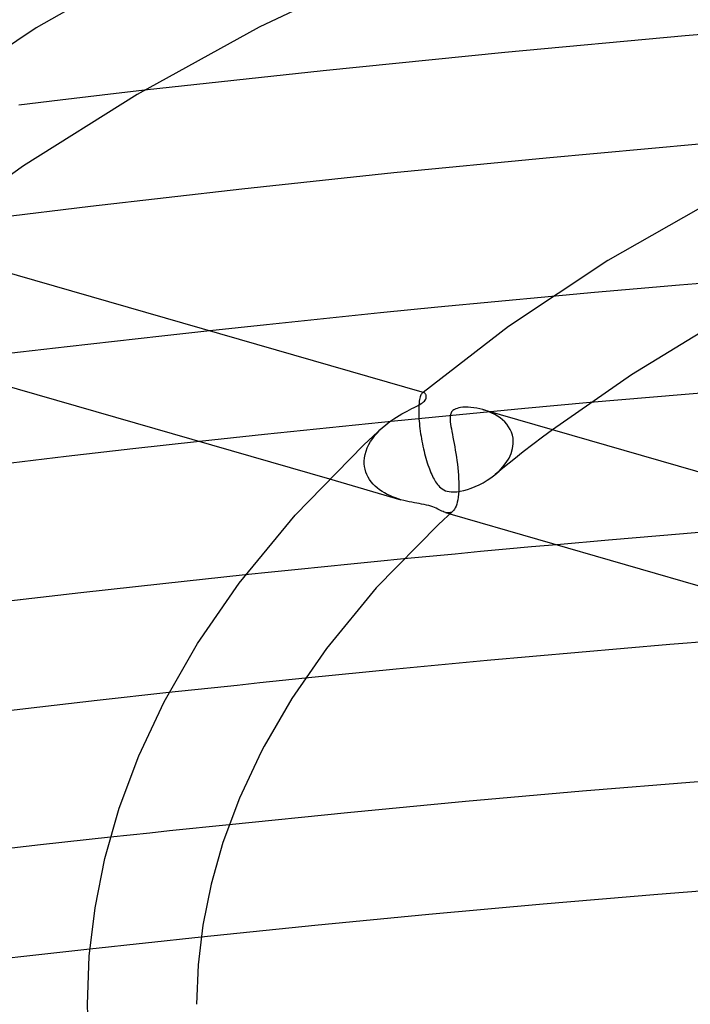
# Model space of a CAD drawing. Header units: millimetres. Extents: x -470 to 470, y -236 to 403.
# Tile 54 of 107: x -85 to -61, y 267 to 303. Entities that reach past the tile are written whole.
import ezdxf

# ---------------------------------------------------------------- set-up
doc = ezdxf.new("R2010")
doc.units = ezdxf.units.MM
doc.layers.add('HIDDEN', color=7, linetype='Continuous')
doc.layers.add('THICK', color=7, linetype='Continuous')

msp = doc.modelspace()

# ---------------------------------------------------------------- linework, layer by layer
at = {"layer": 'HIDDEN'}
for p, q in [((-82.461, 300.019), (-83.995, 299.839)), ((-80.912, 300.198), (-82.461, 300.019)), ((-83.995, 299.839), (-85.513, 299.657)), ((-59.761, 293.19), (-61.303, 293.062)), ((-64.415, 292.792), (-65.982, 292.651)), ((-62.854, 292.929), (-64.415, 292.792)), ((-61.303, 293.062), (-62.854, 292.929)), ((-78.512, 291.395), (-80.267, 291.203)), ((-82.009, 291.008), (-83.738, 290.81)), ((-80.267, 291.203), (-82.009, 291.008)), ((-85.449, 290.61), (-87.142, 290.409)), ((-83.738, 290.81), (-85.449, 290.61)), ((-70.721, 289.122), (-70.732, 289.114)), ((-70.727, 289.118), (-70.732, 289.114)), ((-70.721, 289.123), (-70.727, 289.118)), ((-70.71, 289.128), (-70.721, 289.122)), ((-70.716, 289.127), (-70.721, 289.123)), ((-70.711, 289.131), (-70.716, 289.127)), ((-70.705, 289.136), (-70.711, 289.131)), ((-70.698, 289.131), (-70.71, 289.128)), ((-70.7, 289.14), (-70.705, 289.136)), ((-70.687, 289.133), (-70.698, 289.131)), ((-70.676, 289.133), (-70.687, 289.133)), ((-70.665, 289.13), (-70.676, 289.133)), ((-70.841, 288.818), (-70.849, 288.754)), ((-70.832, 288.876), (-70.841, 288.818)), ((-70.821, 288.927), (-70.832, 288.876)), ((-70.808, 288.973), (-70.821, 288.927)), ((-70.795, 289.013), (-70.808, 288.973)), ((-70.78, 289.047), (-70.795, 289.013)), ((-70.765, 289.075), (-70.78, 289.047)), ((-70.749, 289.097), (-70.765, 289.075)), ((-70.732, 289.114), (-70.749, 289.097)), ((-64.583, 288.763), (-66.975, 288.546)), ((-70.86, 288.607), (-70.862, 288.525)), ((-70.862, 288.525), (-70.862, 288.438)), ((-70.862, 288.438), (-70.861, 288.345)), ((-70.855, 288.684), (-70.86, 288.607)), ((-70.849, 288.754), (-70.855, 288.684)), ((-66.975, 288.546), (-69.364, 288.321)), ((-68.397, 288.472), (-68.51, 288.508)), ((-68.286, 288.431), (-68.397, 288.472)), ((-68.178, 288.383), (-68.286, 288.431)), ((-71.75, 288.088), (-74.134, 287.847)), ((-69.364, 288.321), (-71.75, 288.088)), ((-70.861, 288.345), (-70.86, 288.331)), ((-70.86, 288.331), (-70.86, 288.316)), ((-70.86, 288.316), (-70.859, 288.302)), ((-70.859, 288.302), (-70.858, 288.288)), ((-70.858, 288.288), (-70.858, 288.273)), ((-70.858, 288.273), (-70.857, 288.259)), ((-70.857, 288.259), (-70.852, 288.173)), ((-70.852, 288.173), (-70.846, 288.086)), ((-70.846, 288.086), (-70.838, 287.996)), ((-68.075, 288.33), (-68.178, 288.383)), ((-67.975, 288.27), (-68.075, 288.33)), ((-67.881, 288.205), (-67.975, 288.27)), ((-67.792, 288.133), (-67.881, 288.205)), ((-67.71, 288.055), (-67.792, 288.133)), ((-67.635, 287.97), (-67.71, 288.055)), ((-74.134, 287.847), (-76.514, 287.598)), ((-72.377, 287.664), (-72.283, 287.762)), ((-72.283, 287.762), (-72.184, 287.856)), ((-70.838, 287.996), (-70.828, 287.905)), ((-70.828, 287.905), (-70.817, 287.812)), ((-70.817, 287.812), (-70.805, 287.72)), ((-70.805, 287.72), (-70.791, 287.627)), ((-67.568, 287.88), (-67.635, 287.97)), ((-67.511, 287.783), (-67.568, 287.88)), ((-67.464, 287.68), (-67.511, 287.783)), ((-67.429, 287.573), (-67.464, 287.68)), ((-65.965, 287.773), (-66.325, 287.504)), ((-76.514, 287.598), (-78.89, 287.341)), ((-72.688, 287.227), (-72.622, 287.342)), ((-72.622, 287.342), (-72.548, 287.453)), ((-72.548, 287.453), (-72.466, 287.561)), ((-72.466, 287.561), (-72.377, 287.664)), ((-70.791, 287.627), (-70.777, 287.533)), ((-70.777, 287.533), (-70.761, 287.441)), ((-70.761, 287.441), (-70.743, 287.348)), ((-70.743, 287.348), (-70.725, 287.256)), ((-67.406, 287.461), (-67.429, 287.573)), ((-67.395, 287.344), (-67.406, 287.461)), ((-67.395, 287.33), (-67.395, 287.344)), ((-67.395, 287.316), (-67.395, 287.33)), ((-67.395, 287.302), (-67.395, 287.316)), ((-66.325, 287.504), (-66.681, 287.233)), ((-72.825, 286.864), (-72.791, 286.988)), ((-72.791, 286.988), (-72.745, 287.109)), ((-72.745, 287.109), (-72.688, 287.227)), ((-70.725, 287.256), (-70.706, 287.164)), ((-70.706, 287.164), (-70.686, 287.074)), ((-70.686, 287.074), (-70.665, 286.985)), ((-70.665, 286.985), (-70.643, 286.897)), ((-67.472, 286.906), (-67.42, 287.083)), ((-67.42, 287.083), (-67.396, 287.26)), ((-67.396, 287.274), (-67.395, 287.288)), ((-67.396, 287.26), (-67.396, 287.274)), ((-67.395, 287.288), (-67.395, 287.302)), ((-67.032, 286.961), (-67.379, 286.687)), ((-66.681, 287.233), (-67.032, 286.961)), ((-72.858, 286.615), (-72.848, 286.739)), ((-72.858, 286.6), (-72.858, 286.615)), ((-72.858, 286.585), (-72.858, 286.6)), ((-72.848, 286.739), (-72.825, 286.864)), ((-70.643, 286.897), (-70.62, 286.811)), ((-70.62, 286.811), (-70.596, 286.726)), ((-70.596, 286.726), (-70.572, 286.643)), ((-70.572, 286.643), (-70.547, 286.562)), ((-67.379, 286.687), (-67.72, 286.412)), ((-67.653, 286.567), (-67.551, 286.734)), ((-67.551, 286.734), (-67.472, 286.906)), ((-72.858, 286.571), (-72.858, 286.585)), ((-72.858, 286.556), (-72.858, 286.571)), ((-72.858, 286.541), (-72.858, 286.556)), ((-72.857, 286.527), (-72.858, 286.541)), ((-72.847, 286.423), (-72.857, 286.527)), ((-72.828, 286.322), (-72.847, 286.423)), ((-72.799, 286.223), (-72.828, 286.322)), ((-70.547, 286.562), (-70.521, 286.483)), ((-70.521, 286.483), (-70.495, 286.407)), ((-70.495, 286.407), (-70.468, 286.334)), ((-70.468, 286.334), (-70.441, 286.263)), ((-70.441, 286.263), (-70.413, 286.196)), ((-68.074, 286.121), (-67.918, 286.26)), ((-67.72, 286.412), (-68.057, 286.136)), ((-67.918, 286.26), (-67.777, 286.408)), ((-67.777, 286.408), (-67.653, 286.567)), ((-74.134, 285.968), (-71.512, 285.211)), ((-72.762, 286.128), (-72.799, 286.223)), ((-72.716, 286.036), (-72.762, 286.128)), ((-72.663, 285.948), (-72.716, 286.036)), ((-72.601, 285.864), (-72.663, 285.948)), ((-70.413, 286.196), (-70.386, 286.132)), ((-70.386, 286.132), (-70.357, 286.071)), ((-70.357, 286.071), (-70.329, 286.013)), ((-70.329, 286.013), (-70.299, 285.959)), ((-70.299, 285.959), (-70.27, 285.907)), ((-70.27, 285.907), (-70.24, 285.859)), ((-68.503, 285.833), (-68.357, 285.919)), ((-68.357, 285.919), (-68.214, 286.015)), ((-68.214, 286.015), (-68.074, 286.121)), ((-72.534, 285.784), (-72.601, 285.864)), ((-72.459, 285.71), (-72.534, 285.784)), ((-72.379, 285.639), (-72.459, 285.71)), ((-72.294, 285.573), (-72.379, 285.639)), ((-72.204, 285.512), (-72.294, 285.573)), ((-70.24, 285.859), (-70.21, 285.814)), ((-70.21, 285.814), (-70.178, 285.771)), ((-70.178, 285.771), (-70.142, 285.727)), ((-70.142, 285.727), (-70.101, 285.684)), ((-70.101, 285.684), (-70.055, 285.642)), ((-70.055, 285.642), (-70.004, 285.603)), ((-70.004, 285.603), (-69.946, 285.569)), ((-69.946, 285.569), (-69.884, 285.54)), ((-69.884, 285.54), (-69.816, 285.519)), ((-69.816, 285.519), (-69.745, 285.504)), ((-69.466, 285.502), (-69.342, 285.521)), ((-69.342, 285.521), (-69.212, 285.549)), ((-69.212, 285.549), (-69.077, 285.587)), ((-69.077, 285.587), (-68.939, 285.633)), ((-68.939, 285.633), (-68.796, 285.69)), ((-68.796, 285.69), (-68.65, 285.757)), ((-68.65, 285.757), (-68.503, 285.833)), ((-72.111, 285.456), (-72.204, 285.512)), ((-72.015, 285.405), (-72.111, 285.456)), ((-71.916, 285.358), (-72.015, 285.405)), ((-71.816, 285.316), (-71.916, 285.358)), ((-71.715, 285.277), (-71.816, 285.316)), ((-71.614, 285.242), (-71.715, 285.277)), ((-71.512, 285.211), (-71.614, 285.242)), ((-71.411, 285.184), (-71.512, 285.211)), ((-71.31, 285.159), (-71.411, 285.184)), ((-71.212, 285.137), (-71.31, 285.159)), ((-69.745, 285.504), (-69.667, 285.496)), ((-69.667, 285.496), (-69.576, 285.495)), ((-69.576, 285.495), (-69.466, 285.502)), ((-71.115, 285.117), (-71.212, 285.137)), ((-71.021, 285.099), (-71.115, 285.117)), ((-70.93, 285.082), (-71.021, 285.099)), ((-70.842, 285.066), (-70.93, 285.082)), ((-70.754, 285.05), (-70.842, 285.066)), ((-70.665, 285.032), (-70.754, 285.05)), ((-70.579, 285.014), (-70.665, 285.032)), ((-70.495, 284.993), (-70.579, 285.014)), ((-70.417, 284.97), (-70.495, 284.993)), ((-70.344, 284.946), (-70.417, 284.97)), ((-70.279, 284.92), (-70.344, 284.946)), ((-70.22, 284.894), (-70.279, 284.92)), ((-70.166, 284.869), (-70.22, 284.894)), ((-70.114, 284.843), (-70.166, 284.869)), ((-70.065, 284.818), (-70.114, 284.843)), ((-70.016, 284.795), (-70.065, 284.818)), ((-69.97, 284.773), (-70.016, 284.795)), ((-69.924, 284.755), (-69.97, 284.773)), ((-69.88, 284.74), (-69.924, 284.755)), ((-69.83, 284.729), (-69.88, 284.74)), ((-69.88, 284.74), (-69.717, 284.693)), ((-69.781, 284.724), (-69.83, 284.729)), ((-69.736, 284.727), (-69.781, 284.724)), ((-69.692, 284.739), (-69.736, 284.727)), ((-69.65, 284.759), (-69.692, 284.739)), ((-69.611, 284.789), (-69.65, 284.759)), ((-63.906, 283.728), (-65.8, 283.562)), ((-62.025, 283.888), (-63.906, 283.728)), ((-60.154, 284.04), (-62.025, 283.888)), ((-71.404, 283.041), (-72.373, 282.946)), ((-75.281, 282.655), (-76.249, 282.556)), ((-74.312, 282.753), (-75.281, 282.655)), ((-73.343, 282.851), (-74.312, 282.753)), ((-72.373, 282.946), (-73.343, 282.851)), ((-76.249, 282.556), (-77.215, 282.455)), ((-75.019, 278.671), (-75.852, 278.586)), ((-78.349, 278.324), (-79.18, 278.235)), ((-77.517, 278.412), (-78.349, 278.324)), ((-76.685, 278.499), (-77.517, 278.412)), ((-75.852, 278.586), (-76.685, 278.499)), ((-79.18, 278.235), (-80.012, 278.146)), ((-77.808, 273.311), (-78.535, 273.236)), ((-81.433, 272.929), (-82.154, 272.851)), ((-80.71, 273.006), (-81.433, 272.929)), ((-79.986, 273.083), (-80.71, 273.006)), ((-79.261, 273.16), (-79.986, 273.083)), ((-78.535, 273.236), (-79.261, 273.16)), ((-80.873, 268.977), (-81.551, 268.904)), ((-80.193, 269.05), (-80.873, 268.977)), ((-79.514, 269.122), (-80.193, 269.05)), ((-78.834, 269.193), (-79.514, 269.122)), ((-82.23, 268.83), (-82.908, 268.756)), ((-81.551, 268.904), (-82.23, 268.83))]:
    msp.add_line(p, q, dxfattribs=at)
at = {"layer": 'THICK'}
for p, q in [((-79.204, 305.712), (-84.881, 302.483)), ((-70.612, 305.408), (-76.703, 302.505)), ((-84.881, 302.483), (-89.838, 299.188)), ((-76.703, 302.505), (-81.175, 300.044)), ((-54.594, 302.719), (-61.099, 302.192)), ((-61.099, 302.192), (-67.711, 301.588)), ((-67.711, 301.588), (-74.358, 300.917)), ((-74.358, 300.917), (-80.912, 300.198)), ((-81.175, 300.044), (-85.342, 297.435)), ((-60.587, 298.221), (-66.189, 297.72)), ((-85.342, 297.435), (-89.39, 294.536)), ((-66.189, 297.72), (-71.775, 297.173)), ((-71.775, 297.173), (-77.343, 296.583)), ((-77.343, 296.583), (-82.892, 295.949)), ((-59.628, 296.414), (-63.93, 293.967)), ((-82.892, 295.949), (-88.419, 295.271)), ((-91.892, 295.258), (-70.666, 289.13)), ((-63.93, 293.967), (-67.57, 291.553)), ((-68.069, 292.457), (-70.162, 292.256)), ((-65.982, 292.651), (-68.069, 292.457)), ((-72.256, 292.049), (-74.348, 291.836)), ((-70.162, 292.256), (-72.256, 292.049)), ((-74.348, 291.836), (-76.435, 291.618)), ((-93.104, 291.444), (-74.134, 285.968)), ((-76.435, 291.618), (-78.512, 291.395)), ((-67.57, 291.553), (-70.7, 289.14)), ((-60.038, 291.628), (-63.061, 289.785)), ((-63.061, 289.785), (-65.965, 287.773)), ((-70.649, 289.123), (-70.665, 289.13)), ((-70.634, 289.112), (-70.649, 289.123)), ((-58.816, 289.254), (-64.583, 288.763)), ((-70.77, 288.728), (-70.725, 288.758)), ((-70.725, 288.758), (-70.689, 288.787)), ((-70.689, 288.787), (-70.653, 288.822)), ((-70.653, 288.822), (-70.625, 288.857)), ((-70.62, 289.097), (-70.634, 289.112)), ((-70.625, 288.857), (-70.604, 288.892)), ((-70.608, 289.079), (-70.62, 289.097)), ((-70.598, 289.059), (-70.608, 289.079)), ((-70.604, 288.892), (-70.591, 288.926)), ((-70.59, 289.036), (-70.598, 289.059)), ((-70.591, 288.926), (-70.584, 288.957)), ((-70.585, 289.012), (-70.59, 289.036)), ((-70.583, 288.986), (-70.585, 289.012)), ((-70.584, 288.957), (-70.583, 288.986)), ((-71.474, 288.353), (-71.379, 288.405)), ((-71.379, 288.405), (-71.287, 288.454)), ((-71.287, 288.454), (-71.198, 288.499)), ((-71.198, 288.499), (-71.112, 288.543)), ((-71.112, 288.543), (-71.03, 288.584)), ((-71.03, 288.584), (-70.954, 288.623)), ((-70.954, 288.623), (-70.884, 288.66)), ((-70.884, 288.66), (-70.822, 288.695)), ((-70.822, 288.695), (-70.77, 288.728)), ((-69.654, 288.423), (-69.672, 288.393)), ((-69.633, 288.45), (-69.654, 288.423)), ((-69.607, 288.475), (-69.633, 288.45)), ((-69.578, 288.497), (-69.607, 288.475)), ((-69.545, 288.518), (-69.578, 288.497)), ((-69.505, 288.537), (-69.545, 288.518)), ((-69.456, 288.554), (-69.505, 288.537)), ((-69.396, 288.57), (-69.456, 288.554)), ((-69.324, 288.583), (-69.396, 288.57)), ((-69.241, 288.592), (-69.324, 288.583)), ((-69.151, 288.597), (-69.241, 288.592)), ((-69.054, 288.596), (-69.151, 288.597)), ((-68.951, 288.59), (-69.054, 288.596)), ((-68.844, 288.578), (-68.951, 288.59)), ((-68.734, 288.561), (-68.844, 288.578)), ((-68.622, 288.537), (-68.734, 288.561)), ((-68.51, 288.508), (-68.622, 288.537)), ((-68.507, 288.507), (-46.536, 282.165)), ((-71.982, 288.023), (-71.879, 288.099)), ((-71.879, 288.099), (-71.776, 288.17)), ((-71.776, 288.17), (-71.673, 288.235)), ((-71.673, 288.235), (-71.573, 288.296)), ((-71.573, 288.296), (-71.474, 288.353)), ((-69.707, 288.265), (-69.711, 288.205)), ((-69.711, 288.205), (-69.71, 288.136)), ((-69.71, 288.136), (-69.704, 288.061)), ((-69.699, 288.316), (-69.707, 288.265)), ((-69.704, 288.061), (-69.694, 287.98)), ((-69.687, 288.358), (-69.699, 288.316)), ((-69.672, 288.393), (-69.687, 288.358)), ((-72.877, 287.217), (-72.184, 287.855)), ((-72.184, 287.856), (-72.084, 287.942)), ((-72.084, 287.942), (-71.982, 288.023)), ((-69.694, 287.98), (-69.681, 287.894)), ((-69.681, 287.894), (-69.665, 287.801)), ((-69.665, 287.801), (-69.647, 287.704)), ((-69.647, 287.704), (-69.627, 287.601)), ((-78.89, 287.341), (-81.334, 287.069)), ((-69.627, 287.601), (-69.606, 287.494)), ((-69.606, 287.494), (-69.585, 287.382)), ((-69.585, 287.382), (-69.563, 287.267)), ((-81.334, 287.069), (-83.775, 286.788)), ((-75.392, 284.649), (-72.877, 287.217)), ((-69.563, 287.267), (-69.542, 287.147)), ((-69.542, 287.147), (-69.52, 287.024)), ((-69.52, 287.024), (-69.499, 286.898)), ((-83.775, 286.788), (-86.211, 286.499)), ((-69.499, 286.898), (-69.479, 286.769)), ((-69.479, 286.769), (-69.461, 286.639)), ((-69.461, 286.639), (-69.444, 286.507)), ((-69.444, 286.507), (-69.429, 286.375)), ((-69.429, 286.375), (-69.416, 286.243)), ((-69.416, 286.243), (-69.406, 286.112)), ((-69.406, 286.112), (-69.398, 285.982)), ((-69.398, 285.982), (-69.393, 285.856)), ((-69.396, 285.527), (-69.404, 285.413)), ((-69.395, 285.556), (-69.396, 285.542)), ((-69.396, 285.542), (-69.396, 285.527)), ((-69.394, 285.571), (-69.395, 285.556)), ((-69.393, 285.6), (-69.394, 285.585)), ((-69.394, 285.585), (-69.394, 285.571)), ((-69.393, 285.856), (-69.391, 285.733)), ((-69.391, 285.733), (-69.393, 285.615)), ((-69.393, 285.615), (-69.393, 285.6)), ((-69.43, 285.21), (-69.448, 285.123)), ((-69.416, 285.307), (-69.43, 285.21)), ((-69.404, 285.413), (-69.416, 285.307)), ((-69.579, 284.823), (-69.611, 284.789)), ((-69.548, 284.865), (-69.579, 284.823)), ((-69.52, 284.916), (-69.548, 284.865)), ((-69.493, 284.976), (-69.52, 284.916)), ((-69.47, 285.045), (-69.493, 284.976)), ((-69.448, 285.123), (-69.47, 285.045)), ((-77.443, 282.156), (-75.392, 284.649)), ((-69.611, 284.789), (-70.136, 284.304)), ((-69.717, 284.693), (-49.776, 278.937)), ((-70.136, 284.304), (-72.414, 281.978)), ((-67.661, 283.394), (-68.595, 283.308)), ((-66.73, 283.479), (-67.661, 283.394)), ((-65.8, 283.562), (-66.73, 283.479)), ((-70.467, 283.131), (-71.404, 283.041)), ((-69.53, 283.22), (-70.467, 283.131)), ((-68.595, 283.308), (-69.53, 283.22)), ((-77.215, 282.455), (-80.241, 282.133)), ((-80.241, 282.133), (-83.239, 281.802)), ((-78.963, 279.95), (-77.443, 282.156)), ((-72.414, 281.978), (-74.242, 279.757)), ((-83.239, 281.802), (-86.198, 281.464)), ((-58.309, 280.174), (-61.661, 279.904)), ((-80.187, 277.813), (-78.963, 279.95)), ((-74.242, 279.757), (-75.507, 277.93)), ((-61.661, 279.904), (-65.008, 279.618)), ((-65.008, 279.618), (-68.35, 279.318)), ((-68.35, 279.318), (-71.687, 279.002)), ((-71.687, 279.002), (-75.019, 278.671)), ((-80.012, 278.146), (-82.645, 277.854)), ((-82.645, 277.854), (-85.274, 277.554)), ((-81.113, 275.837), (-80.187, 277.813)), ((-75.507, 277.93), (-76.527, 276.18)), ((-85.274, 277.554), (-87.898, 277.244)), ((-76.527, 276.18), (-76.633, 275.977)), ((-81.833, 273.913), (-81.113, 275.837)), ((-76.633, 275.977), (-77.426, 274.288)), ((-60.624, 274.883), (-64.86, 274.535)), ((-64.86, 274.535), (-69.149, 274.155)), ((-77.426, 274.288), (-78.033, 272.665)), ((-69.149, 274.155), (-73.475, 273.746)), ((-82.357, 272.073), (-81.833, 273.913)), ((-73.475, 273.746), (-77.808, 273.311)), ((-84.713, 272.569), (-87.245, 272.282)), ((-82.154, 272.851), (-84.713, 272.569)), ((-78.033, 272.665), (-78.469, 271.132)), ((-82.72, 270.262), (-82.357, 272.073)), ((-78.469, 271.132), (-78.769, 269.635)), ((-62.103, 270.751), (-66.298, 270.397)), ((-57.899, 271.083), (-62.103, 270.751)), ((-66.298, 270.397), (-70.485, 270.019)), ((-82.93, 268.495), (-82.72, 270.262)), ((-70.485, 270.019), (-74.664, 269.618)), ((-78.769, 269.635), (-78.943, 268.18)), ((-74.664, 269.618), (-78.834, 269.193)), ((-82.908, 268.756), (-85.433, 268.473)), ((-85.433, 268.473), (-87.954, 268.182)), ((-83, 266.733), (-82.93, 268.495)), ((-78.943, 268.18), (-79, 266.735)), ((-82.95, 265.244), (-83, 266.735))]:
    msp.add_line(p, q, dxfattribs=at)

doc.saveas('drawing.dxf')
